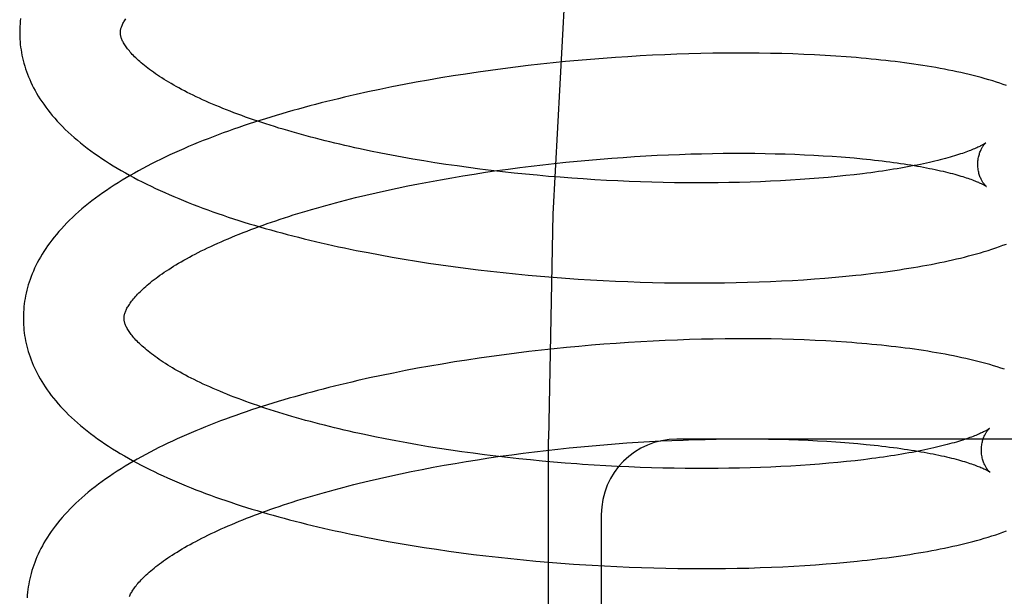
# Model space of a CAD drawing. Header units: inches. Extents: x 0 to 215, y 0 to 139.
# Tile 84 of 116: x 125.943 to 126.139, y 51.143 to 51.258. Entities that reach past the tile are written whole.
import ezdxf

# ---------------------------------------------------------------- set-up
doc = ezdxf.new("R2010")
doc.units = ezdxf.units.IN
doc.header["$LTSCALE"] = 11.804375
doc.header["$MEASUREMENT"] = 0
doc.linetypes.add('HIDDEN', pattern=[0.2, 0.1, -0.1])
doc.layers.add('DEFAULT_2', color=8, linetype='HIDDEN')

msp = doc.modelspace()

# ---------------------------------------------------------------- linework, layer by layer
at = {"layer": 'DEFAULT_2', "color": 8, "linetype": 'HIDDEN'}
for p, q in [((126.07871, 51.25095), (126.07633, 51.25088)), ((126.08107, 51.25099), (126.07871, 51.25095)), ((126.08341, 51.25102), (126.08107, 51.25099)), ((126.08573, 51.25103), (126.08341, 51.25102)), ((126.08803, 51.25103), (126.08573, 51.25103)), ((126.09031, 51.25101), (126.08803, 51.25103)), ((126.09256, 51.25098), (126.09031, 51.25101)), ((126.09478, 51.25093), (126.09256, 51.25098)), ((126.09699, 51.25086), (126.09478, 51.25093)), ((126.04935, 51.24909), (126.04686, 51.24883)), ((126.05184, 51.24934), (126.04935, 51.24909)), ((126.05432, 51.24957), (126.05184, 51.24934)), ((126.05681, 51.24979), (126.05432, 51.24957)), ((126.05928, 51.24998), (126.05681, 51.24979)), ((126.06175, 51.25016), (126.05928, 51.24998)), ((126.06421, 51.25032), (126.06175, 51.25016)), ((126.06666, 51.25047), (126.06421, 51.25032)), ((126.0691, 51.2506), (126.06666, 51.25047)), ((126.07152, 51.25071), (126.0691, 51.2506)), ((126.07393, 51.25081), (126.07152, 51.25071)), ((126.07633, 51.25088), (126.07393, 51.25081)), ((126.09916, 51.25078), (126.09699, 51.25086)), ((126.1013, 51.25068), (126.09916, 51.25078)), ((126.10342, 51.25056), (126.1013, 51.25068)), ((126.10551, 51.25044), (126.10342, 51.25056)), ((126.03443, 51.24725), (126.03195, 51.24688)), ((126.0369, 51.2476), (126.03443, 51.24725)), ((126.03939, 51.24793), (126.0369, 51.2476)), ((126.04188, 51.24825), (126.03939, 51.24793)), ((126.04437, 51.24855), (126.04188, 51.24825)), ((126.04686, 51.24883), (126.04437, 51.24855)), ((126.02216, 51.24523), (126.01974, 51.24478)), ((126.02459, 51.24567), (126.02216, 51.24523)), ((126.02703, 51.24609), (126.02459, 51.24567)), ((126.02949, 51.24649), (126.02703, 51.24609)), ((126.03195, 51.24688), (126.02949, 51.24649)), ((126.01257, 51.24331), (126.01022, 51.24279)), ((126.01494, 51.24382), (126.01257, 51.24331)), ((126.01733, 51.24431), (126.01494, 51.24382)), ((126.01974, 51.24478), (126.01733, 51.24431)), ((126.01511, 51.23115), (126.01304, 51.23157)), ((126.01722, 51.23075), (126.01511, 51.23115)), ((126.01934, 51.23035), (126.01722, 51.23075)), ((126.02149, 51.22997), (126.01934, 51.23035)), ((126.02366, 51.2296), (126.02149, 51.22997)), ((126.02585, 51.22925), (126.02366, 51.2296)), ((126.05186, 51.22934), (126.05416, 51.22956)), ((126.05416, 51.22956), (126.05644, 51.22977)), ((126.05644, 51.22977), (126.05873, 51.22997)), ((126.05873, 51.22997), (126.06101, 51.23015)), ((126.06101, 51.23015), (126.06328, 51.23031)), ((126.06328, 51.23031), (126.06555, 51.23046)), ((126.06555, 51.23046), (126.0678, 51.23059)), ((126.0678, 51.23059), (126.07004, 51.23071)), ((126.07004, 51.23071), (126.07227, 51.23081)), ((126.07227, 51.23081), (126.07449, 51.2309)), ((126.07449, 51.2309), (126.07668, 51.23098)), ((126.07668, 51.23098), (126.07886, 51.23104)), ((126.07886, 51.23104), (126.08102, 51.23108)), ((126.08102, 51.23108), (126.08316, 51.23111)), ((126.08316, 51.23111), (126.08528, 51.23112)), ((126.08528, 51.23112), (126.08737, 51.23112)), ((126.08737, 51.23112), (126.08943, 51.23111)), ((126.08943, 51.23111), (126.09147, 51.23108)), ((126.09147, 51.23108), (126.09348, 51.23104)), ((126.09348, 51.23104), (126.09545, 51.23099)), ((126.09545, 51.23099), (126.0974, 51.23092)), ((126.0974, 51.23092), (126.09931, 51.23084)), ((126.09931, 51.23084), (126.10118, 51.23075)), ((126.10118, 51.23075), (126.10302, 51.23064)), ((126.10302, 51.23064), (126.10482, 51.23053)), ((126.10745, 51.23033), (126.10915, 51.23018)), ((126.02806, 51.22891), (126.02585, 51.22925)), ((126.03028, 51.22859), (126.02806, 51.22891)), ((126.03252, 51.22828), (126.03028, 51.22859)), ((126.03477, 51.22799), (126.03252, 51.22828)), ((126.03703, 51.22771), (126.03477, 51.22799)), ((126.03591, 51.22734), (126.03817, 51.22767)), ((126.03931, 51.22744), (126.03703, 51.22771)), ((126.03817, 51.22767), (126.04043, 51.22798)), ((126.04159, 51.22719), (126.03931, 51.22744)), ((126.04043, 51.22798), (126.04271, 51.22828)), ((126.04271, 51.22828), (126.045, 51.22857)), ((126.045, 51.22857), (126.04728, 51.22884)), ((126.04728, 51.22884), (126.04957, 51.2291)), ((126.04957, 51.2291), (126.05186, 51.22934)), ((126.02263, 51.22506), (126.0248, 51.22547)), ((126.0248, 51.22547), (126.02699, 51.22587)), ((126.02699, 51.22587), (126.0292, 51.22626)), ((126.0292, 51.22626), (126.03142, 51.22664)), ((126.03142, 51.22664), (126.03366, 51.22699)), ((126.03366, 51.22699), (126.03591, 51.22734)), ((126.04387, 51.22696), (126.04159, 51.22719)), ((126.04616, 51.22674), (126.04387, 51.22696)), ((126.04846, 51.22653), (126.04616, 51.22674)), ((126.05076, 51.22634), (126.04846, 51.22653)), ((126.05305, 51.22617), (126.05076, 51.22634)), ((126.05535, 51.22601), (126.05305, 51.22617)), ((126.05764, 51.22586), (126.05535, 51.22601)), ((126.05993, 51.22573), (126.05764, 51.22586)), ((126.06221, 51.22562), (126.05993, 51.22573)), ((126.06448, 51.22552), (126.06221, 51.22562)), ((126.06674, 51.22544), (126.06448, 51.22552)), ((126.09052, 51.22547), (126.08847, 51.2254)), ((126.09254, 51.22555), (126.09052, 51.22547)), ((126.09453, 51.22565), (126.09254, 51.22555)), ((126.09649, 51.22576), (126.09453, 51.22565)), ((126.09842, 51.22589), (126.09649, 51.22576)), ((126.10031, 51.22602), (126.09842, 51.22589)), ((126.10216, 51.22617), (126.10031, 51.22602)), ((126.10398, 51.22632), (126.10216, 51.22617)), ((126.10576, 51.22649), (126.10398, 51.22632)), ((126.1075, 51.22667), (126.10576, 51.22649)), ((126.10919, 51.22686), (126.1075, 51.22667)), ((126.11084, 51.22706), (126.10919, 51.22686)), ((126.01417, 51.22327), (126.01625, 51.22374)), ((126.01625, 51.22374), (126.01835, 51.22419)), ((126.01835, 51.22419), (126.02048, 51.22463)), ((126.02048, 51.22463), (126.02263, 51.22506)), ((126.06899, 51.22537), (126.06674, 51.22544)), ((126.07123, 51.22531), (126.06899, 51.22537)), ((126.07345, 51.22527), (126.07123, 51.22531)), ((126.07566, 51.22525), (126.07345, 51.22527)), ((126.07785, 51.22524), (126.07566, 51.22525)), ((126.08002, 51.22524), (126.07785, 51.22524)), ((126.08217, 51.22526), (126.08002, 51.22524)), ((126.08429, 51.22529), (126.08217, 51.22526)), ((126.0864, 51.22534), (126.08429, 51.22529)), ((126.08847, 51.2254), (126.0864, 51.22534)), ((126.0101, 51.2223), (126.01212, 51.22279)), ((126.01212, 51.22279), (126.01417, 51.22327)), ((126.01259, 51.21136), (126.01496, 51.21091)), ((126.01496, 51.21091), (126.01735, 51.21048)), ((126.01735, 51.21048), (126.01976, 51.21007)), ((126.01976, 51.21007), (126.02218, 51.20967)), ((126.02218, 51.20967), (126.02461, 51.2093)), ((126.02461, 51.2093), (126.02705, 51.20894)), ((126.02705, 51.20894), (126.02951, 51.2086)), ((126.02951, 51.2086), (126.03197, 51.20827)), ((126.03197, 51.20827), (126.03444, 51.20796)), ((126.03444, 51.20796), (126.03692, 51.20767)), ((126.03692, 51.20767), (126.0394, 51.2074)), ((126.0394, 51.2074), (126.04189, 51.20714)), ((126.04189, 51.20714), (126.04437, 51.20691)), ((126.04437, 51.20691), (126.04686, 51.20668)), ((126.04686, 51.20668), (126.04935, 51.20648)), ((126.04935, 51.20648), (126.05184, 51.20629)), ((126.05184, 51.20629), (126.05432, 51.20612)), ((126.05432, 51.20612), (126.0568, 51.20597)), ((126.0568, 51.20597), (126.05927, 51.20583)), ((126.09693, 51.20584), (126.0991, 51.20598)), ((126.0991, 51.20598), (126.10125, 51.20613)), ((126.10125, 51.20613), (126.10336, 51.20629)), ((126.10336, 51.20629), (126.10544, 51.20646)), ((126.10544, 51.20646), (126.1075, 51.20666)), ((126.1075, 51.20666), (126.10952, 51.20686)), ((126.05927, 51.20583), (126.06174, 51.20571)), ((126.06174, 51.20571), (126.06419, 51.20561)), ((126.06419, 51.20561), (126.06664, 51.20552)), ((126.06664, 51.20552), (126.06908, 51.20545)), ((126.06908, 51.20545), (126.0715, 51.20539)), ((126.0715, 51.20539), (126.07391, 51.20536)), ((126.07391, 51.20536), (126.0763, 51.20533)), ((126.0763, 51.20533), (126.07867, 51.20533)), ((126.07867, 51.20533), (126.08103, 51.20534)), ((126.08103, 51.20534), (126.08337, 51.20536)), ((126.08337, 51.20536), (126.08569, 51.20541)), ((126.08569, 51.20541), (126.08799, 51.20546)), ((126.08799, 51.20546), (126.09026, 51.20554)), ((126.09026, 51.20554), (126.09251, 51.20562)), ((126.09251, 51.20562), (126.09473, 51.20573)), ((126.09473, 51.20573), (126.09693, 51.20584)), ((126.08117, 51.19419), (126.07882, 51.19414)), ((126.08351, 51.19422), (126.08117, 51.19419)), ((126.08583, 51.19424), (126.08351, 51.19422)), ((126.08813, 51.19424), (126.08583, 51.19424)), ((126.09041, 51.19423), (126.08813, 51.19424)), ((126.09266, 51.1942), (126.09041, 51.19423)), ((126.09488, 51.19415), (126.09266, 51.1942)), ((126.04953, 51.19225), (126.04705, 51.19198)), ((126.05201, 51.1925), (126.04953, 51.19225)), ((126.05449, 51.19273), (126.05201, 51.1925)), ((126.05696, 51.19295), (126.05449, 51.19273)), ((126.05943, 51.19315), (126.05696, 51.19295)), ((126.06189, 51.19333), (126.05943, 51.19315)), ((126.06435, 51.1935), (126.06189, 51.19333)), ((126.06679, 51.19364), (126.06435, 51.1935)), ((126.06922, 51.19378), (126.06679, 51.19364)), ((126.07164, 51.19389), (126.06922, 51.19378)), ((126.07405, 51.19399), (126.07164, 51.19389)), ((126.07644, 51.19407), (126.07405, 51.19399)), ((126.07882, 51.19414), (126.07644, 51.19407)), ((126.09708, 51.19409), (126.09488, 51.19415)), ((126.09926, 51.19401), (126.09708, 51.19409)), ((126.1014, 51.19392), (126.09926, 51.19401)), ((126.10352, 51.19381), (126.1014, 51.19392)), ((126.10561, 51.19368), (126.10352, 51.19381)), ((126.03466, 51.19038), (126.0322, 51.19001)), ((126.03713, 51.19074), (126.03466, 51.19038)), ((126.0396, 51.19107), (126.03713, 51.19074)), ((126.04208, 51.19139), (126.0396, 51.19107)), ((126.04456, 51.19169), (126.04208, 51.19139)), ((126.04705, 51.19198), (126.04456, 51.19169)), ((126.02244, 51.18836), (126.02003, 51.18791)), ((126.02486, 51.1888), (126.02244, 51.18836)), ((126.0273, 51.18922), (126.02486, 51.1888)), ((126.02974, 51.18963), (126.0273, 51.18922)), ((126.0322, 51.19001), (126.02974, 51.18963)), ((126.0129, 51.18644), (126.01055, 51.18591)), ((126.01526, 51.18694), (126.0129, 51.18644)), ((126.01764, 51.18743), (126.01526, 51.18694)), ((126.02003, 51.18791), (126.01764, 51.18743)), ((126.01601, 51.17433), (126.01393, 51.17474)), ((126.01812, 51.17392), (126.01601, 51.17433)), ((126.02026, 51.17353), (126.01812, 51.17392)), ((126.02241, 51.17315), (126.02026, 51.17353)), ((126.02459, 51.17278), (126.02241, 51.17315)), ((126.02678, 51.17243), (126.02459, 51.17278)), ((126.04846, 50.61178), (126.04846, 51.17428)), ((126.05256, 51.17254), (126.05485, 51.17277)), ((126.05485, 51.17277), (126.05714, 51.17298)), ((126.05714, 51.17298), (126.05942, 51.17317)), ((126.05942, 51.17317), (126.0617, 51.17335)), ((126.0617, 51.17335), (126.06398, 51.17352)), ((126.06398, 51.17352), (126.06624, 51.17367)), ((126.06624, 51.17367), (126.0685, 51.1738)), ((126.0685, 51.1738), (126.07074, 51.17392)), ((126.07074, 51.17392), (126.07297, 51.17402)), ((126.07297, 51.17402), (126.07518, 51.17411)), ((126.21892, 51.17428), (126.07392, 51.17428)), ((126.07518, 51.17411), (126.07738, 51.17418)), ((126.07738, 51.17418), (126.07956, 51.17424)), ((126.07956, 51.17424), (126.08172, 51.17429)), ((126.08172, 51.17429), (126.08386, 51.17432)), ((126.08386, 51.17432), (126.08597, 51.17433)), ((126.08597, 51.17433), (126.08807, 51.17433)), ((126.08807, 51.17433), (126.09013, 51.17432)), ((126.09013, 51.17432), (126.09217, 51.17429)), ((126.09217, 51.17429), (126.09418, 51.17425)), ((126.09418, 51.17425), (126.09615, 51.1742)), ((126.09615, 51.1742), (126.0981, 51.17413)), ((126.0981, 51.17413), (126.10001, 51.17405)), ((126.10001, 51.17405), (126.10189, 51.17396)), ((126.10189, 51.17396), (126.10373, 51.17385)), ((126.10642, 51.17367), (126.10816, 51.17354)), ((126.10816, 51.17354), (126.10986, 51.17339)), ((126.029, 51.17209), (126.02678, 51.17243)), ((126.03123, 51.17177), (126.029, 51.17209)), ((126.03347, 51.17146), (126.03123, 51.17177)), ((126.03573, 51.17116), (126.03347, 51.17146)), ((126.038, 51.17089), (126.03573, 51.17116)), ((126.03659, 51.17054), (126.03885, 51.17087)), ((126.04028, 51.17062), (126.038, 51.17089)), ((126.03885, 51.17087), (126.04112, 51.17119)), ((126.04112, 51.17119), (126.0434, 51.17149)), ((126.0434, 51.17149), (126.04568, 51.17178)), ((126.04568, 51.17178), (126.04797, 51.17205)), ((126.04797, 51.17205), (126.05026, 51.1723)), ((126.05026, 51.1723), (126.05256, 51.17254)), ((126.02549, 51.16868), (126.02768, 51.16908)), ((126.02768, 51.16908), (126.02988, 51.16947)), ((126.02988, 51.16947), (126.03211, 51.16984)), ((126.03211, 51.16984), (126.03434, 51.1702)), ((126.03434, 51.1702), (126.03659, 51.17054)), ((126.04256, 51.17037), (126.04028, 51.17062)), ((126.04485, 51.17014), (126.04256, 51.17037)), ((126.04715, 51.16992), (126.04485, 51.17014)), ((126.04945, 51.16972), (126.04715, 51.16992)), ((126.05175, 51.16953), (126.04945, 51.16972)), ((126.05406, 51.16935), (126.05175, 51.16953)), ((126.0598, 51.16899), (126.0575, 51.16912)), ((126.06209, 51.16887), (126.0598, 51.16899)), ((126.06437, 51.16876), (126.06209, 51.16887)), ((126.06664, 51.16867), (126.06437, 51.16876)), ((126.09459, 51.16883), (126.09258, 51.16873)), ((126.09656, 51.16893), (126.09459, 51.16883)), ((126.0985, 51.16905), (126.09656, 51.16893)), ((126.10041, 51.16918), (126.0985, 51.16905)), ((126.10228, 51.16933), (126.10041, 51.16918)), ((126.10411, 51.16948), (126.10228, 51.16933)), ((126.10591, 51.16964), (126.10411, 51.16948)), ((126.10766, 51.16982), (126.10591, 51.16964)), ((126.10937, 51.17), (126.10766, 51.16982)), ((126.11104, 51.1702), (126.10937, 51.17)), ((126.01486, 51.16647), (126.01694, 51.16694)), ((126.01694, 51.16694), (126.01904, 51.16739)), ((126.01904, 51.16739), (126.02117, 51.16783)), ((126.02117, 51.16783), (126.02332, 51.16826)), ((126.02332, 51.16826), (126.02549, 51.16868)), ((126.0689, 51.1686), (126.06664, 51.16867)), ((126.07114, 51.16854), (126.0689, 51.1686)), ((126.07338, 51.1685), (126.07114, 51.16854)), ((126.0756, 51.16847), (126.07338, 51.1685)), ((126.0778, 51.16845), (126.0756, 51.16847)), ((126.07998, 51.16845), (126.0778, 51.16845)), ((126.08214, 51.16846), (126.07998, 51.16845)), ((126.08428, 51.16849), (126.08214, 51.16846)), ((126.08639, 51.16853), (126.08428, 51.16849)), ((126.08848, 51.16858), (126.08639, 51.16853)), ((126.09055, 51.16865), (126.08848, 51.16858)), ((126.09258, 51.16873), (126.09055, 51.16865)), ((126.01079, 51.1655), (126.01281, 51.16599)), ((126.01281, 51.16599), (126.01486, 51.16647)), ((126.05892, 51.15928), (126.05892, 50.93928)), ((126.01418, 51.1544), (126.01655, 51.15396)), ((126.01655, 51.15396), (126.01894, 51.15354)), ((126.01894, 51.15354), (126.02135, 51.15313)), ((126.02135, 51.15313), (126.02376, 51.15275)), ((126.02376, 51.15275), (126.02619, 51.15238)), ((126.02619, 51.15238), (126.02864, 51.15202)), ((126.02864, 51.15202), (126.03109, 51.15169)), ((126.03109, 51.15169), (126.03355, 51.15137)), ((126.03355, 51.15137), (126.03601, 51.15107)), ((126.03601, 51.15107), (126.03849, 51.15079)), ((126.03849, 51.15079), (126.04096, 51.15052)), ((126.04096, 51.15052), (126.04344, 51.15027)), ((126.04344, 51.15027), (126.04592, 51.15004)), ((126.04592, 51.15004), (126.04841, 51.14982)), ((126.04841, 51.14982), (126.05089, 51.14962)), ((126.05089, 51.14962), (126.05337, 51.14944)), ((126.05708, 51.1492), (126.05955, 51.14906)), ((126.09934, 51.14915), (126.10148, 51.1493)), ((126.10148, 51.1493), (126.10359, 51.14946)), ((126.10359, 51.14946), (126.10568, 51.14963)), ((126.10568, 51.14963), (126.10773, 51.14982)), ((126.10773, 51.14982), (126.10976, 51.15002)), ((126.05955, 51.14906), (126.06201, 51.14894)), ((126.06201, 51.14894), (126.06446, 51.14883)), ((126.06446, 51.14883), (126.0669, 51.14874)), ((126.0669, 51.14874), (126.06933, 51.14867)), ((126.06933, 51.14867), (126.07175, 51.14861)), ((126.07175, 51.14861), (126.07415, 51.14857)), ((126.07415, 51.14857), (126.07654, 51.14855)), ((126.07654, 51.14855), (126.07892, 51.14854)), ((126.07892, 51.14854), (126.08127, 51.14854)), ((126.08127, 51.14854), (126.08361, 51.14857)), ((126.08361, 51.14857), (126.08592, 51.14861)), ((126.08592, 51.14861), (126.08822, 51.14866)), ((126.08822, 51.14866), (126.09049, 51.14873)), ((126.09049, 51.14873), (126.09274, 51.14881)), ((126.09274, 51.14881), (126.09497, 51.14891)), ((126.09497, 51.14891), (126.09716, 51.14903)), ((126.09716, 51.14903), (126.09934, 51.14915))]:
    msp.add_line(p, q, dxfattribs=at)
for points in [[(126.24143, 51.67428), (126.22577, 51.67235), (126.21026, 51.66671), (126.19516, 51.65771), (126.18026, 51.64545), (126.16542, 51.62977), (126.15084, 51.61076), (126.13657, 51.58827), (126.12286, 51.56248), (126.10986, 51.53349), (126.09778, 51.50154), (126.08676, 51.46687), (126.07693, 51.42976), (126.06843, 51.39052), (126.06134, 51.34948), (126.05575, 51.30697), (126.05171, 51.26336), (126.04927, 51.21902), (126.04846, 51.17428)], [(125.94356, 51.25794), (125.94349, 51.25741), (125.94345, 51.25687), (125.94341, 51.25633), (125.94339, 51.2558), (125.94338, 51.25526), (125.94338, 51.25482)], [(125.96338, 51.25507), (125.96338, 51.25518), (125.96338, 51.25529), (125.96339, 51.25541), (125.96341, 51.25553), (125.96343, 51.25566), (125.96346, 51.25579), (125.96349, 51.25593), (125.96354, 51.25607), (125.96359, 51.25622), (125.96365, 51.25638), (125.96372, 51.25655), (125.96379, 51.25672), (125.96388, 51.2569), (125.96397, 51.25709), (125.96408, 51.25728), (125.96419, 51.25747), (125.96431, 51.25767), (125.96444, 51.25787)], [(125.94338, 51.25482), (125.94339, 51.25437), (125.94341, 51.25383), (125.94345, 51.2533), (125.9435, 51.25276), (125.94356, 51.25223), (125.94364, 51.25169), (125.94372, 51.25115), (125.94383, 51.25062), (125.94394, 51.25008), (125.94407, 51.24955), (125.94421, 51.24901), (125.94437, 51.24847), (125.94454, 51.24793), (125.94472, 51.24739), (125.94492, 51.24685), (125.94513, 51.24631), (125.94536, 51.24577), (125.94561, 51.24523), (125.94587, 51.24469), (125.94614, 51.24414), (125.94643, 51.2436), (125.94674, 51.24305), (125.94707, 51.2425), (125.94741, 51.24195), (125.94777, 51.2414), (125.94815, 51.24085), (125.94855, 51.24029), (125.94897, 51.23974), (125.9494, 51.23919), (125.94986, 51.23863), (125.95034, 51.23808), (125.95083, 51.23753), (125.95135, 51.23697), (125.95188, 51.23642), (125.95243, 51.23587), (125.95301, 51.23533), (125.9536, 51.23478), (125.95421, 51.23424), (125.95483, 51.23371), (125.95548, 51.23317), (125.95614, 51.23265), (125.95681, 51.23212), (125.95751, 51.23161), (125.95821, 51.23109), (125.95894, 51.23059), (125.95967, 51.23009), (125.96043, 51.22959), (125.96119, 51.2291), (125.96197, 51.22862), (125.96276, 51.22814), (125.96356, 51.22767), (125.96437, 51.22721), (125.9652, 51.22675), (125.96604, 51.2263), (125.96688, 51.22585), (125.96774, 51.22541), (125.96861, 51.22498), (125.96949, 51.22455), (125.97038, 51.22413), (125.97127, 51.22371), (125.97218, 51.2233), (125.9731, 51.2229), (125.97403, 51.2225), (125.97496, 51.2221), (125.97591, 51.22171), (125.97686, 51.22133), (125.97783, 51.22095), (125.9788, 51.22058), (125.97978, 51.22021), (125.98077, 51.21985), (125.98177, 51.21949), (125.98277, 51.21914), (125.98379, 51.21879), (125.98481, 51.21844), (125.98584, 51.21811), (125.98688, 51.21777), (125.98792, 51.21744), (125.98897, 51.21712), (125.99003, 51.2168), (125.9911, 51.21648), (125.99217, 51.21617), (125.99326, 51.21587), (125.99434, 51.21557), (125.99544, 51.21527), (125.99654, 51.21498), (125.99765, 51.21469), (125.99876, 51.21441), (125.99988, 51.21413), (126.00101, 51.21385), (126.00214, 51.21358), (126.00328, 51.21332), (126.00443, 51.21306), (126.00558, 51.2128), (126.00673, 51.21255), (126.00789, 51.2123), (126.00906, 51.21206), (126.01023, 51.21182), (126.01259, 51.21136)], [(126.01304, 51.23157), (126.01099, 51.232), (126.00997, 51.23223), (126.00897, 51.23245), (126.00797, 51.23268), (126.00698, 51.23291), (126.00599, 51.23314), (126.00502, 51.23337), (126.00405, 51.23361), (126.00309, 51.23385), (126.00214, 51.2341), (126.0012, 51.23435), (126.00027, 51.23459), (125.99935, 51.23485), (125.99843, 51.2351), (125.99753, 51.23536), (125.99663, 51.23562), (125.99575, 51.23588), (125.99488, 51.23614), (125.99401, 51.23641), (125.99316, 51.23668), (125.99231, 51.23695), (125.99148, 51.23722), (125.99066, 51.23749), (125.98984, 51.23777), (125.98904, 51.23805), (125.98825, 51.23833), (125.98748, 51.23861), (125.98671, 51.23889), (125.98595, 51.23917), (125.98521, 51.23946), (125.98448, 51.23974), (125.98376, 51.24003), (125.98306, 51.24032), (125.98236, 51.2406), (125.98168, 51.24089), (125.98101, 51.24118), (125.98035, 51.24147), (125.97971, 51.24177), (125.97908, 51.24206), (125.97846, 51.24235), (125.97785, 51.24264), (125.97726, 51.24293), (125.97668, 51.24323), (125.97611, 51.24352), (125.97555, 51.24381), (125.97501, 51.2441), (125.97449, 51.24439), (125.97397, 51.24468), (125.97347, 51.24496), (125.97299, 51.24525), (125.97251, 51.24554), (125.97205, 51.24582), (125.97161, 51.2461), (125.97117, 51.24639), (125.97075, 51.24667), (125.97034, 51.24694), (125.96994, 51.24722), (125.96956, 51.24749), (125.96919, 51.24777), (125.96884, 51.24803), (125.96849, 51.2483), (125.96816, 51.24856), (125.96785, 51.24882), (125.96754, 51.24908), (125.96725, 51.24934), (125.96697, 51.24959), (125.9667, 51.24983), (125.96645, 51.25008), (125.9662, 51.25032), (125.96597, 51.25056), (125.96575, 51.25079), (125.96554, 51.25102), (125.96534, 51.25124), (125.96516, 51.25146), (125.96498, 51.25168), (125.96482, 51.25189), (125.96466, 51.2521), (125.96451, 51.2523), (125.96438, 51.2525), (125.96425, 51.25269), (125.96413, 51.25288), (125.96403, 51.25307), (125.96393, 51.25325), (125.96383, 51.25343), (125.96375, 51.2536), (125.96368, 51.25377), (125.96362, 51.25392), (125.96356, 51.25408), (125.96352, 51.25422), (125.96348, 51.25436), (125.96345, 51.25449), (125.96342, 51.25461), (125.9634, 51.25473), (125.96339, 51.25485), (125.96338, 51.25497), (125.96338, 51.25507)], [(126.13942, 51.24457), (126.13878, 51.2448), (126.13811, 51.24503), (126.13741, 51.24526), (126.13668, 51.24549), (126.13593, 51.24572), (126.13516, 51.24595), (126.13438, 51.24617), (126.13358, 51.24638), (126.13278, 51.24658), (126.13198, 51.24678), (126.13118, 51.24697), (126.13037, 51.24715), (126.12957, 51.24733), (126.12875, 51.2475), (126.12793, 51.24767), (126.1271, 51.24783), (126.12625, 51.24799), (126.1254, 51.24814), (126.12454, 51.24829), (126.12367, 51.24844), (126.12279, 51.24858), (126.1219, 51.24872), (126.12101, 51.24885), (126.1201, 51.24898), (126.11919, 51.2491), (126.11827, 51.24922), (126.11734, 51.24934), (126.1164, 51.24945), (126.11545, 51.24956), (126.11449, 51.24966), (126.11353, 51.24977), (126.11255, 51.24986), (126.11157, 51.24996), (126.11058, 51.25005), (126.10958, 51.25013), (126.10857, 51.25021), (126.10756, 51.25029), (126.10551, 51.25044)], [(126.01022, 51.24279), (126.00905, 51.24252), (126.00788, 51.24225), (126.00672, 51.24197), (126.00557, 51.24169), (126.00442, 51.24141), (126.00327, 51.24112), (126.00214, 51.24083), (126.00101, 51.24053), (125.99988, 51.24023), (125.99876, 51.23992), (125.99765, 51.23961), (125.99654, 51.23929), (125.99544, 51.23897), (125.99435, 51.23865), (125.99326, 51.23832), (125.99218, 51.23799), (125.99111, 51.23765), (125.99005, 51.23731), (125.98899, 51.23696), (125.98794, 51.23661), (125.9869, 51.23625), (125.98587, 51.23589), (125.98484, 51.23553), (125.98382, 51.23516), (125.98281, 51.23479), (125.98181, 51.23441), (125.98082, 51.23402), (125.97983, 51.23363), (125.97886, 51.23324), (125.97789, 51.23284), (125.97693, 51.23244), (125.97598, 51.23203), (125.97504, 51.23162), (125.97411, 51.2312), (125.97318, 51.23078), (125.97227, 51.23035), (125.97137, 51.22991), (125.97048, 51.22948), (125.96959, 51.22903), (125.96872, 51.22858), (125.96786, 51.22812), (125.96701, 51.22766), (125.96617, 51.22719), (125.96534, 51.22672), (125.96452, 51.22624), (125.96372, 51.22576), (125.96292, 51.22527), (125.96214, 51.22477), (125.96137, 51.22426), (125.96061, 51.22375), (125.95987, 51.22324), (125.95914, 51.22272), (125.95843, 51.22219), (125.95773, 51.22166), (125.95704, 51.22113), (125.95637, 51.22059), (125.95572, 51.22004), (125.95509, 51.21949), (125.95447, 51.21894), (125.95387, 51.21838), (125.95329, 51.21782), (125.95273, 51.21726), (125.95219, 51.21669), (125.95166, 51.21612), (125.95116, 51.21556), (125.95067, 51.21499), (125.95021, 51.21442), (125.94976, 51.21385), (125.94934, 51.21329), (125.94893, 51.21272), (125.94855, 51.21216), (125.94818, 51.21159), (125.94783, 51.21103), (125.94749, 51.21047), (125.94718, 51.20991), (125.94688, 51.20936), (125.9466, 51.2088), (125.94634, 51.20825), (125.94609, 51.20769), (125.94586, 51.20714), (125.94565, 51.2066), (125.94545, 51.20605), (125.94526, 51.2055), (125.94509, 51.20496), (125.94493, 51.20441), (125.94479, 51.20387), (125.94466, 51.20333), (125.94454, 51.20279), (125.94444, 51.20224), (125.94435, 51.2017), (125.94428, 51.20116), (125.94422, 51.20063), (125.94417, 51.20009), (125.94413, 51.19955), (125.94411, 51.19901), (125.9441, 51.19847), (125.9441, 51.19803)], [(126.13531, 51.2332), (126.13531, 51.23319), (126.13529, 51.23318), (126.13526, 51.23316), (126.13523, 51.23313), (126.13518, 51.2331), (126.13512, 51.23307), (126.13506, 51.23302), (126.13498, 51.23297), (126.13489, 51.23292), (126.13479, 51.23286), (126.13468, 51.2328), (126.13456, 51.23273), (126.13442, 51.23265), (126.13427, 51.23257), (126.13411, 51.23249), (126.13393, 51.2324), (126.13374, 51.23231), (126.13353, 51.23222), (126.13332, 51.23212), (126.13308, 51.23202), (126.13283, 51.23191), (126.13257, 51.2318), (126.13229, 51.23169), (126.132, 51.23158), (126.13169, 51.23146), (126.13136, 51.23134), (126.13102, 51.23122), (126.13067, 51.2311), (126.1303, 51.23098), (126.12991, 51.23085), (126.12951, 51.23072), (126.1291, 51.2306), (126.12866, 51.23047), (126.12822, 51.23034), (126.12776, 51.23021), (126.12728, 51.23008), (126.12679, 51.22995), (126.12628, 51.22982), (126.12576, 51.22969), (126.12522, 51.22956), (126.12467, 51.22943), (126.12411, 51.2293), (126.12353, 51.22917), (126.12294, 51.22904), (126.12233, 51.22891), (126.12171, 51.22878), (126.12108, 51.22866), (126.12043, 51.22853), (126.11977, 51.22841), (126.11909, 51.22829), (126.1184, 51.22817), (126.1177, 51.22805), (126.11699, 51.22793), (126.11626, 51.22781), (126.11552, 51.2277), (126.11477, 51.22759), (126.11401, 51.22748), (126.11324, 51.22737), (126.11245, 51.22726), (126.11165, 51.22716), (126.11084, 51.22706)], [(126.13372, 51.22883), (126.13372, 51.22907), (126.13373, 51.22933), (126.13375, 51.22959), (126.13378, 51.22984), (126.13382, 51.23008), (126.13386, 51.23032), (126.13391, 51.23055), (126.13397, 51.23076), (126.13403, 51.23097), (126.13409, 51.23117), (126.13416, 51.23136), (126.13423, 51.23153), (126.1343, 51.2317), (126.13438, 51.23186), (126.13445, 51.232), (126.13452, 51.23214), (126.13459, 51.23227), (126.13466, 51.23238), (126.13473, 51.23249), (126.1348, 51.23259), (126.13487, 51.23268), (126.13493, 51.23277), (126.13499, 51.23284), (126.13504, 51.23291), (126.13509, 51.23297), (126.13514, 51.23303), (126.13518, 51.23307), (126.13522, 51.23311), (126.13525, 51.23314), (126.13528, 51.23317), (126.1353, 51.23319), (126.13531, 51.2332), (126.13532, 51.2332)], [(126.10482, 51.23053), (126.10659, 51.2304), (126.10745, 51.23033)], [(126.10915, 51.23018), (126.11081, 51.23003), (126.11162, 51.22995), (126.11242, 51.22986), (126.11321, 51.22978), (126.11399, 51.22969), (126.11475, 51.2296), (126.1155, 51.2295), (126.11624, 51.22941), (126.11697, 51.22931), (126.11769, 51.22921), (126.11839, 51.22911), (126.11908, 51.229), (126.11976, 51.2289), (126.12043, 51.22879), (126.12108, 51.22868), (126.12172, 51.22857), (126.12234, 51.22846), (126.12295, 51.22835), (126.12355, 51.22824), (126.12413, 51.22812), (126.12469, 51.22801), (126.12525, 51.22789), (126.12579, 51.22777), (126.12631, 51.22766), (126.12682, 51.22754), (126.12732, 51.22742), (126.1278, 51.2273), (126.12826, 51.22718), (126.12871, 51.22707), (126.12914, 51.22695), (126.12956, 51.22683), (126.12997, 51.22672), (126.13036, 51.2266), (126.13073, 51.22649), (126.13109, 51.22637), (126.13143, 51.22626), (126.13176, 51.22615), (126.13207, 51.22604), (126.13237, 51.22594), (126.13265, 51.22583), (126.13291, 51.22573), (126.13316, 51.22563), (126.1334, 51.22554), (126.13362, 51.22544), (126.13383, 51.22535), (126.13402, 51.22527), (126.1342, 51.22518), (126.13437, 51.22511), (126.13452, 51.22503), (126.13466, 51.22496), (126.13478, 51.22489), (126.1349, 51.22483), (126.135, 51.22478), (126.13509, 51.22472), (126.13516, 51.22468), (126.13523, 51.22464), (126.13529, 51.2246), (126.13533, 51.22457), (126.13537, 51.22454), (126.1354, 51.22452), (126.1354, 51.22452)], [(126.1354, 51.22452), (126.13542, 51.22451), (126.13542, 51.2245), (126.13542, 51.22451), (126.13541, 51.22452), (126.13539, 51.22454), (126.13536, 51.22456), (126.13533, 51.22459), (126.13529, 51.22463), (126.13525, 51.22468), (126.1352, 51.22473), (126.13514, 51.22479), (126.13509, 51.22485), (126.13503, 51.22493), (126.13496, 51.22501), (126.1349, 51.2251), (126.13483, 51.2252), (126.13475, 51.22531), (126.13468, 51.22542), (126.1346, 51.22555), (126.13453, 51.22568), (126.13445, 51.22583), (126.13438, 51.22598), (126.1343, 51.22615), (126.13422, 51.22632), (126.13415, 51.22651), (126.13408, 51.2267), (126.13402, 51.22691), (126.13396, 51.22712), (126.1339, 51.22735), (126.13385, 51.22758), (126.13381, 51.22783), (126.13377, 51.22808), (126.13375, 51.22833), (126.13373, 51.22859), (126.13372, 51.22883)], [(125.9641, 51.19828), (125.9641, 51.19838), (125.9641, 51.1985), (125.96411, 51.19862), (125.96413, 51.19874), (125.96415, 51.19886), (125.96418, 51.199), (125.96421, 51.19913), (125.96426, 51.19928), (125.96431, 51.19943), (125.96437, 51.19959), (125.96444, 51.19976), (125.96451, 51.19993), (125.9646, 51.20011), (125.96469, 51.2003), (125.9648, 51.20049), (125.96491, 51.20068), (125.96503, 51.20088), (125.96516, 51.20108), (125.9653, 51.20129), (125.96545, 51.2015), (125.96561, 51.20171), (125.96578, 51.20193), (125.96596, 51.20216), (125.96616, 51.20239), (125.96636, 51.20262), (125.96657, 51.20286), (125.9668, 51.2031), (125.96704, 51.20335), (125.96729, 51.2036), (125.96755, 51.20385), (125.96782, 51.20411), (125.96811, 51.20437), (125.96841, 51.20464), (125.96872, 51.20491), (125.96904, 51.20518), (125.96937, 51.20545), (125.96972, 51.20573), (125.97009, 51.20601), (125.97046, 51.20629), (125.97085, 51.20658), (125.97125, 51.20687), (125.97167, 51.20716), (125.97209, 51.20745), (125.97253, 51.20775), (125.97299, 51.20804), (125.97345, 51.20834), (125.97393, 51.20864), (125.97442, 51.20894), (125.97493, 51.20924), (125.97545, 51.20954), (125.97598, 51.20985), (125.97653, 51.21015), (125.97709, 51.21046), (125.97766, 51.21077), (125.97825, 51.21107), (125.97885, 51.21138), (125.97946, 51.21169), (125.98008, 51.212), (125.98072, 51.2123), (125.98137, 51.21261), (125.98203, 51.21292), (125.98271, 51.21322), (125.98339, 51.21353), (125.98409, 51.21384), (125.9848, 51.21414), (125.98553, 51.21444), (125.98626, 51.21475), (125.98701, 51.21505), (125.98777, 51.21535), (125.98854, 51.21565), (125.98932, 51.21595), (125.99011, 51.21625), (125.99092, 51.21655), (125.99173, 51.21684), (125.99256, 51.21713), (125.9934, 51.21742), (125.99424, 51.21771), (125.9951, 51.218), (125.99597, 51.21829), (125.99685, 51.21857), (125.99774, 51.21885), (125.99863, 51.21913), (125.99954, 51.21941), (126.00046, 51.21969), (126.00138, 51.21996), (126.00232, 51.22023), (126.00326, 51.2205), (126.00421, 51.22076), (126.00517, 51.22103), (126.00614, 51.22129), (126.00712, 51.22154), (126.0081, 51.2218), (126.0091, 51.22205), (126.0101, 51.2223)], [(126.10952, 51.20686), (126.11052, 51.20697), (126.1115, 51.20708), (126.11249, 51.2072), (126.11346, 51.20732), (126.11442, 51.20744), (126.11538, 51.20757), (126.11633, 51.2077), (126.11726, 51.20783), (126.11819, 51.20797), (126.11911, 51.20811), (126.12003, 51.20825), (126.12093, 51.2084), (126.12183, 51.20855), (126.12271, 51.20871), (126.12359, 51.20887), (126.12446, 51.20903), (126.12532, 51.2092), (126.12617, 51.20937), (126.12702, 51.20955), (126.12785, 51.20973), (126.12867, 51.20991), (126.12948, 51.2101), (126.13029, 51.21029), (126.13109, 51.21049), (126.13188, 51.2107), (126.13266, 51.21091), (126.13345, 51.21112), (126.13423, 51.21135), (126.13501, 51.21158), (126.13578, 51.21182), (126.13654, 51.21206), (126.13729, 51.21231), (126.13801, 51.21257), (126.13872, 51.21282), (126.1394, 51.21308)], [(126.01393, 51.17474), (126.01188, 51.17518), (126.01086, 51.1754), (126.00985, 51.17562), (126.00885, 51.17585), (126.00785, 51.17608), (126.00687, 51.17631), (126.00589, 51.17655), (126.00492, 51.17679), (126.00395, 51.17703), (126.003, 51.17727), (126.00206, 51.17752), (126.00112, 51.17777), (126.00019, 51.17802), (125.99928, 51.17827), (125.99837, 51.17853), (125.99747, 51.17879), (125.99658, 51.17905), (125.99571, 51.17932), (125.99484, 51.17958), (125.99398, 51.17985), (125.99313, 51.18012), (125.9923, 51.18039), (125.99147, 51.18067), (125.99066, 51.18095), (125.98985, 51.18122), (125.98906, 51.1815), (125.98828, 51.18178), (125.98751, 51.18207), (125.98675, 51.18235), (125.98601, 51.18264), (125.98527, 51.18292), (125.98455, 51.18321), (125.98384, 51.1835), (125.98315, 51.18379), (125.98246, 51.18408), (125.98179, 51.18437), (125.98113, 51.18466), (125.98048, 51.18495), (125.97985, 51.18524), (125.97923, 51.18553), (125.97862, 51.18583), (125.97802, 51.18612), (125.97744, 51.18641), (125.97687, 51.1867), (125.97631, 51.187), (125.97577, 51.18729), (125.97524, 51.18758), (125.97473, 51.18787), (125.97422, 51.18816), (125.97374, 51.18844), (125.97326, 51.18873), (125.9728, 51.18901), (125.97235, 51.1893), (125.97191, 51.18958), (125.97149, 51.18986), (125.97108, 51.19014), (125.97068, 51.19042), (125.9703, 51.19069), (125.96993, 51.19096), (125.96957, 51.19123), (125.96923, 51.1915), (125.9689, 51.19176), (125.96858, 51.19202), (125.96828, 51.19228), (125.96798, 51.19254), (125.9677, 51.19279), (125.96743, 51.19304), (125.96717, 51.19328), (125.96693, 51.19352), (125.9667, 51.19376), (125.96647, 51.19399), (125.96626, 51.19422), (125.96607, 51.19445), (125.96588, 51.19467), (125.9657, 51.19488), (125.96554, 51.1951), (125.96538, 51.1953), (125.96524, 51.19551), (125.9651, 51.1957), (125.96497, 51.1959), (125.96486, 51.19609), (125.96475, 51.19628), (125.96465, 51.19646), (125.96456, 51.19663), (125.96448, 51.19681), (125.9644, 51.19697), (125.96434, 51.19713), (125.96428, 51.19728), (125.96424, 51.19743), (125.9642, 51.19756), (125.96417, 51.1977), (125.96414, 51.19782), (125.96412, 51.19794), (125.96411, 51.19806), (125.9641, 51.19818), (125.9641, 51.19828)], [(125.9441, 51.19803), (125.94411, 51.19758), (125.94413, 51.19704), (125.94417, 51.19651), (125.94422, 51.19597), (125.94428, 51.19544), (125.94436, 51.19491), (125.94444, 51.19437), (125.94454, 51.19384), (125.94466, 51.1933), (125.94479, 51.19277), (125.94493, 51.19223), (125.94508, 51.1917), (125.94525, 51.19116), (125.94544, 51.19062), (125.94563, 51.19008), (125.94584, 51.18955), (125.94607, 51.18901), (125.94631, 51.18847), (125.94657, 51.18792), (125.94685, 51.18738), (125.94714, 51.18684), (125.94744, 51.18629), (125.94777, 51.18574), (125.94811, 51.18519), (125.94847, 51.18465), (125.94885, 51.18409), (125.94924, 51.18354), (125.94966, 51.18299), (125.95009, 51.18244), (125.95054, 51.18189), (125.95102, 51.18133), (125.95151, 51.18078), (125.95202, 51.18023), (125.95255, 51.17968), (125.9531, 51.17913), (125.95367, 51.17859), (125.95426, 51.17805), (125.95486, 51.17751), (125.95549, 51.17697), (125.95613, 51.17644), (125.95678, 51.17591), (125.95746, 51.17539), (125.95815, 51.17487), (125.95885, 51.17436), (125.95957, 51.17386), (125.9603, 51.17336), (125.96105, 51.17286), (125.96181, 51.17237), (125.96259, 51.17189), (125.96337, 51.17141), (125.96417, 51.17094), (125.96498, 51.17048), (125.9658, 51.17002), (125.96663, 51.16957), (125.96748, 51.16913), (125.96833, 51.16869), (125.9692, 51.16825), (125.97007, 51.16783), (125.97096, 51.1674), (125.97185, 51.16699), (125.97275, 51.16658), (125.97367, 51.16617), (125.97459, 51.16577), (125.97553, 51.16538), (125.97647, 51.16499), (125.97742, 51.1646), (125.97838, 51.16423), (125.97935, 51.16385), (125.98032, 51.16348), (125.98131, 51.16312), (125.9823, 51.16276), (125.9833, 51.16241), (125.98431, 51.16206), (125.98533, 51.16172), (125.98636, 51.16138), (125.98739, 51.16105), (125.98843, 51.16072), (125.98948, 51.16039), (125.99053, 51.16007), (125.99159, 51.15976), (125.99266, 51.15945), (125.99374, 51.15914), (125.99483, 51.15884), (125.99592, 51.15854), (125.99701, 51.15825), (125.99812, 51.15796), (125.99923, 51.15768), (126.00034, 51.1574), (126.00147, 51.15713), (126.0026, 51.15686), (126.00373, 51.15659), (126.00487, 51.15633), (126.00602, 51.15607), (126.00717, 51.15582), (126.00832, 51.15557), (126.00949, 51.15533), (126.01065, 51.15509), (126.01182, 51.15486), (126.01418, 51.1544)], [(126.13903, 51.18817), (126.13832, 51.18841), (126.1376, 51.18864), (126.13685, 51.18887), (126.13609, 51.1891), (126.13531, 51.18932), (126.13453, 51.18953), (126.13374, 51.18973), (126.13295, 51.18993), (126.13215, 51.19012), (126.13135, 51.19031), (126.13055, 51.19048), (126.12974, 51.19066), (126.12892, 51.19082), (126.12809, 51.19099), (126.12725, 51.19115), (126.1264, 51.1913), (126.12555, 51.19145), (126.12468, 51.1916), (126.12381, 51.19174), (126.12293, 51.19188), (126.12204, 51.19201), (126.12114, 51.19214), (126.12024, 51.19227), (126.11932, 51.19239), (126.1184, 51.19251), (126.11746, 51.19262), (126.11652, 51.19273), (126.11557, 51.19283), (126.11461, 51.19294), (126.11364, 51.19304), (126.11267, 51.19313), (126.11168, 51.19322), (126.11069, 51.19331), (126.10969, 51.19339), (126.10868, 51.19347), (126.10767, 51.19354), (126.10561, 51.19368)], [(126.01055, 51.18591), (126.00939, 51.18564), (126.00823, 51.18537), (126.00707, 51.1851), (126.00593, 51.18481), (126.00478, 51.18453), (126.00364, 51.18424), (126.00251, 51.18394), (126.00139, 51.18365), (126.00027, 51.18334), (125.99915, 51.18304), (125.99805, 51.18272), (125.99694, 51.18241), (125.99585, 51.18209), (125.99476, 51.18176), (125.99368, 51.18144), (125.99261, 51.1811), (125.99154, 51.18076), (125.99048, 51.18042), (125.98943, 51.18008), (125.98839, 51.17973), (125.98735, 51.17937), (125.98632, 51.17901), (125.9853, 51.17865), (125.98429, 51.17828), (125.98329, 51.1779), (125.98229, 51.17752), (125.9813, 51.17714), (125.98032, 51.17675), (125.97935, 51.17636), (125.97839, 51.17596), (125.97744, 51.17556), (125.97649, 51.17515), (125.97556, 51.17474), (125.97463, 51.17432), (125.97371, 51.1739), (125.9728, 51.17347), (125.97191, 51.17303), (125.97102, 51.1726), (125.97014, 51.17215), (125.96927, 51.1717), (125.96842, 51.17125), (125.96757, 51.17078), (125.96674, 51.17032), (125.96591, 51.16984), (125.9651, 51.16937), (125.9643, 51.16888), (125.96351, 51.16839), (125.96273, 51.16789), (125.96196, 51.16739), (125.96121, 51.16688), (125.96047, 51.16637), (125.95975, 51.16585), (125.95904, 51.16532), (125.95834, 51.16479), (125.95766, 51.16426), (125.957, 51.16372), (125.95635, 51.16317), (125.95572, 51.16262), (125.95511, 51.16207), (125.95452, 51.16152), (125.95394, 51.16096), (125.95338, 51.1604), (125.95285, 51.15984), (125.95233, 51.15927), (125.95183, 51.15871), (125.95135, 51.15814), (125.95089, 51.15758), (125.95045, 51.15701), (125.95002, 51.15645), (125.94962, 51.15589), (125.94924, 51.15532), (125.94887, 51.15476), (125.94852, 51.1542), (125.9482, 51.15365), (125.94788, 51.15309), (125.94759, 51.15253), (125.94731, 51.15198), (125.94705, 51.15143), (125.9468, 51.15088), (125.94657, 51.15033), (125.94636, 51.14978), (125.94616, 51.14923), (125.94597, 51.14869), (125.9458, 51.14814), (125.94565, 51.1476), (125.9455, 51.14706), (125.94538, 51.14652), (125.94526, 51.14598), (125.94516, 51.14544), (125.94507, 51.1449), (125.945, 51.14436), (125.94493, 51.14383), (125.94489, 51.14329), (125.94485, 51.14275)], [(126.13604, 51.17641), (126.13603, 51.1764), (126.13601, 51.17639), (126.13598, 51.17637), (126.13595, 51.17635), (126.13591, 51.17632), (126.13585, 51.17628), (126.13579, 51.17624), (126.13571, 51.17619), (126.13563, 51.17614), (126.13553, 51.17608), (126.13542, 51.17601), (126.1353, 51.17595), (126.13516, 51.17587), (126.13502, 51.1758), (126.13486, 51.17571), (126.13468, 51.17563), (126.13449, 51.17554), (126.13429, 51.17544), (126.13408, 51.17535), (126.13385, 51.17524), (126.1336, 51.17514), (126.13334, 51.17503), (126.13307, 51.17492), (126.13278, 51.17481), (126.13247, 51.17469), (126.13215, 51.17458), (126.13182, 51.17446), (126.13146, 51.17433), (126.1311, 51.17421), (126.13072, 51.17409), (126.13032, 51.17396), (126.12991, 51.17383), (126.12948, 51.17371), (126.12904, 51.17358), (126.12858, 51.17345), (126.12811, 51.17332), (126.12763, 51.17319), (126.12713, 51.17306), (126.12661, 51.17293), (126.12608, 51.1728), (126.12553, 51.17267), (126.12498, 51.17254), (126.1244, 51.17241), (126.12381, 51.17228), (126.12321, 51.17215), (126.1226, 51.17203), (126.12197, 51.1719), (126.12133, 51.17178), (126.12067, 51.17165), (126.12, 51.17153), (126.11932, 51.17141), (126.11863, 51.17129), (126.11792, 51.17117), (126.1172, 51.17106), (126.11647, 51.17094), (126.11572, 51.17083), (126.11496, 51.17072), (126.11422, 51.17061)], [(126.13444, 51.17204), (126.13444, 51.17228), (126.13445, 51.17254), (126.13447, 51.1728), (126.1345, 51.17305), (126.13454, 51.17329), (126.13458, 51.17352), (126.13463, 51.17375), (126.13469, 51.17397), (126.13475, 51.17417), (126.13481, 51.17437), (126.13488, 51.17456), (126.13495, 51.17474), (126.13502, 51.1749), (126.13509, 51.17506), (126.13517, 51.1752), (126.13524, 51.17534), (126.13531, 51.17547), (126.13538, 51.17559), (126.13545, 51.17569), (126.13552, 51.1758), (126.13558, 51.17589), (126.13564, 51.17597), (126.1357, 51.17605), (126.13576, 51.17612), (126.13581, 51.17618), (126.13586, 51.17623), (126.1359, 51.17628), (126.13594, 51.17632), (126.13597, 51.17635), (126.13599, 51.17637), (126.13601, 51.17639), (126.13603, 51.17641), (126.13604, 51.17641)], [(126.10373, 51.17385), (126.10553, 51.17374), (126.10642, 51.17367)], [(126.10986, 51.17339), (126.11152, 51.17324), (126.11233, 51.17316), (126.11313, 51.17307), (126.11392, 51.17299), (126.11469, 51.1729), (126.11546, 51.17281), (126.11621, 51.17271), (126.11695, 51.17262), (126.11768, 51.17252), (126.1184, 51.17242), (126.1191, 51.17232), (126.11979, 51.17221), (126.12047, 51.17211), (126.12114, 51.172), (126.12179, 51.17189), (126.12243, 51.17178), (126.12305, 51.17167), (126.12366, 51.17156), (126.12426, 51.17145), (126.12484, 51.17133), (126.12541, 51.17122), (126.12596, 51.1711), (126.1265, 51.17098), (126.12702, 51.17087), (126.12753, 51.17075), (126.12803, 51.17063), (126.12851, 51.17051), (126.12897, 51.1704), (126.12942, 51.17028), (126.12986, 51.17016), (126.13028, 51.17004), (126.13068, 51.16993), (126.13107, 51.16981), (126.13145, 51.1697), (126.1318, 51.16958), (126.13215, 51.16947), (126.13247, 51.16936), (126.13279, 51.16925), (126.13308, 51.16915), (126.13336, 51.16904), (126.13363, 51.16894), (126.13388, 51.16884), (126.13412, 51.16875), (126.13434, 51.16865), (126.13455, 51.16856), (126.13474, 51.16848), (126.13492, 51.16839), (126.13509, 51.16831), (126.13524, 51.16824), (126.13538, 51.16817), (126.1355, 51.1681), (126.13562, 51.16804), (126.13572, 51.16798), (126.13581, 51.16793), (126.13588, 51.16789), (126.13595, 51.16784), (126.13601, 51.16781), (126.13605, 51.16778), (126.13609, 51.16775), (126.13612, 51.16773), (126.13612, 51.16773)], [(126.13612, 51.16773), (126.13614, 51.16772), (126.13614, 51.16771), (126.13614, 51.16772), (126.13613, 51.16773), (126.13611, 51.16775), (126.13608, 51.16777), (126.13605, 51.1678), (126.13601, 51.16784), (126.13597, 51.16788), (126.13592, 51.16794), (126.13586, 51.168), (126.13581, 51.16806), (126.13575, 51.16814), (126.13568, 51.16822), (126.13562, 51.16831), (126.13555, 51.16841), (126.13547, 51.16851), (126.1354, 51.16863), (126.13533, 51.16876), (126.13525, 51.16889), (126.13517, 51.16903), (126.1351, 51.16919), (126.13502, 51.16935), (126.13494, 51.16953), (126.13487, 51.16972), (126.1348, 51.16991), (126.13474, 51.17012), (126.13468, 51.17033), (126.13462, 51.17056), (126.13457, 51.17079), (126.13453, 51.17104), (126.13449, 51.17129), (126.13447, 51.17154), (126.13445, 51.1718), (126.13444, 51.17204)], [(126.0575, 51.16912), (126.05521, 51.16927), (126.05406, 51.16935)], [(126.11422, 51.17061), (126.11346, 51.17051), (126.11267, 51.1704), (126.11186, 51.1703), (126.11104, 51.1702)], [(125.96516, 51.14298), (125.96523, 51.14315), (125.96532, 51.14332), (125.96541, 51.14351), (125.96552, 51.14369), (125.96563, 51.14388), (125.96575, 51.14408), (125.96588, 51.14428), (125.96602, 51.14449), (125.96617, 51.1447), (125.96633, 51.14491), (125.9665, 51.14513), (125.96668, 51.14536), (125.96687, 51.14559), (125.96707, 51.14582), (125.96729, 51.14606), (125.96751, 51.1463), (125.96775, 51.14655), (125.968, 51.1468), (125.96826, 51.14705), (125.96853, 51.14731), (125.96882, 51.14757), (125.96912, 51.14784), (125.96943, 51.14811), (125.96975, 51.14838), (125.97008, 51.14865), (125.97043, 51.14893), (125.97079, 51.14921), (125.97116, 51.14949), (125.97155, 51.14978), (125.97195, 51.15006), (125.97237, 51.15036), (125.97279, 51.15065), (125.97323, 51.15094), (125.97369, 51.15124), (125.97415, 51.15154), (125.97463, 51.15183), (125.97512, 51.15214), (125.97563, 51.15244), (125.97615, 51.15274), (125.97668, 51.15305), (125.97723, 51.15335), (125.97779, 51.15366), (125.97836, 51.15396), (125.97895, 51.15427), (125.97954, 51.15458), (125.98016, 51.15489), (125.98078, 51.15519), (125.98142, 51.1555), (125.98207, 51.15581), (125.98273, 51.15611), (125.9834, 51.15642), (125.98409, 51.15673), (125.98479, 51.15703), (125.9855, 51.15734), (125.98622, 51.15764), (125.98695, 51.15795), (125.9877, 51.15825), (125.98846, 51.15855), (125.98923, 51.15885), (125.99001, 51.15915), (125.9908, 51.15945), (125.99161, 51.15974), (125.99242, 51.16004), (125.99325, 51.16033), (125.99409, 51.16062), (125.99493, 51.16091), (125.99579, 51.1612), (125.99666, 51.16149), (125.99754, 51.16177), (125.99842, 51.16205), (125.99932, 51.16233), (126.00023, 51.16261), (126.00114, 51.16289), (126.00207, 51.16316), (126.003, 51.16343), (126.00395, 51.1637), (126.0049, 51.16396), (126.00586, 51.16423), (126.00683, 51.16449), (126.00781, 51.16474), (126.00879, 51.165), (126.00978, 51.16525), (126.01079, 51.1655)], [(126.11842, 51.1511), (126.1193, 51.15123), (126.1202, 51.15137), (126.12109, 51.15152), (126.12197, 51.15166), (126.12285, 51.15181), (126.12372, 51.15197), (126.12458, 51.15213), (126.12543, 51.15229), (126.12628, 51.15246), (126.12711, 51.15263), (126.12794, 51.1528), (126.12876, 51.15298), (126.12957, 51.15316), (126.13036, 51.15335), (126.13115, 51.15354), (126.13194, 51.15373), (126.13271, 51.15393), (126.13348, 51.15414), (126.13425, 51.15435), (126.13501, 51.15457), (126.13577, 51.1548), (126.13653, 51.15504), (126.13728, 51.15528), (126.13801, 51.15552), (126.13873, 51.15577), (126.13943, 51.15603)], [(126.05337, 51.14944), (126.05461, 51.14936), (126.05708, 51.1492)], [(126.10976, 51.15002), (126.11075, 51.15013), (126.11175, 51.15024), (126.11273, 51.15035), (126.1137, 51.15047), (126.11467, 51.15059), (126.11563, 51.15071), (126.11658, 51.15084), (126.11752, 51.15097), (126.11842, 51.1511)]]:
    msp.add_lwpolyline(points, dxfattribs=at)
msp.add_arc((126.07392, 51.15928), 0.015, 90, 180, dxfattribs=at)

doc.saveas('drawing.dxf')
